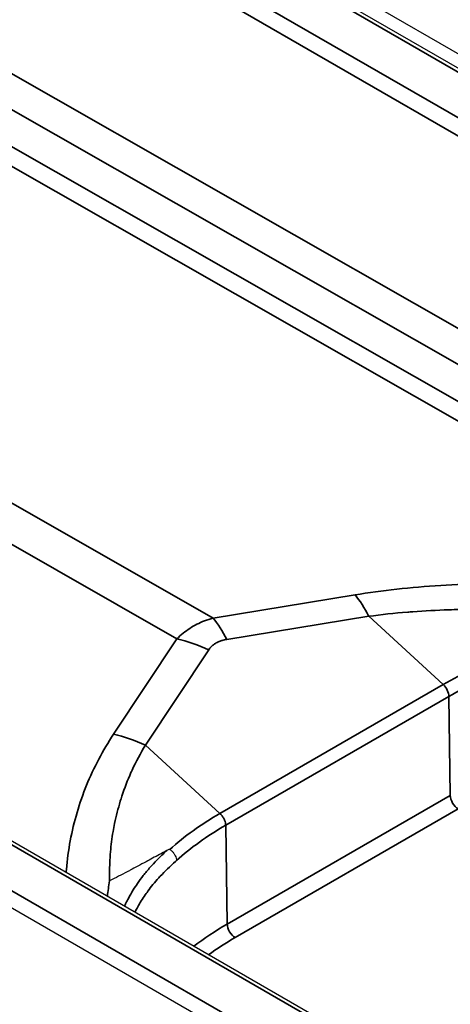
# Model space of a CAD drawing. Header units: millimetres. Extents: x -6858 to 6858, y -375 to 4365.
# Tile 39 of 97: x 2556 to 2566, y 1064 to 1086. Entities that reach past the tile are written whole.
import ezdxf

# ---------------------------------------------------------------- set-up
doc = ezdxf.new("R2010")
doc.units = ezdxf.units.MM
doc.header["$LTSCALE"] = 15
doc.layers.add('_Sichtbarkanten', color=7, linetype='Continuous', lineweight=25)
doc.layers.add('Sichtbar schmal (ISO)', color=7, linetype='Continuous', lineweight=35)

msp = doc.modelspace()

# ---------------------------------------------------------------- linework, layer by layer
at = {"layer": '_Sichtbarkanten'}
for p, q in [((2207.637, 1291.57), (2594.643, 1068.132)), ((2208.078, 1291.638), (2594.653, 1068.449)), ((2574.661, 1056.602), (2187.667, 1280.033)), ((2573.086, 1056.014), (2186.511, 1279.203)), ((2558.942, 1066.42), (2558.942, 1066.42))]:
    msp.add_line(p, q, dxfattribs=at)
for points, knots in [([(2559.315, 1067.26), (2559.203, 1067.2), (2559.095, 1067.141), (2558.99, 1067.084), (2558.942, 1067.058), (2558.895, 1067.032), (2558.848, 1067.007), (2558.724, 1066.939), (2558.605, 1066.876), (2558.49, 1066.815), (2558.468, 1066.804), (2558.447, 1066.792), (2558.426, 1066.781), (2558.294, 1066.712), (2558.167, 1066.647), (2558.044, 1066.586), (2558.04, 1066.584), (2558.037, 1066.582), (2558.033, 1066.58)], [0, 0, 0, 0, 0.228267, 0.228267, 0.228267, 0.333333, 0.333333, 0.333333, 0.614365, 0.614365, 0.614365, 0.666667, 0.666667, 0.666667, 0.990895, 0.990895, 0.990895, 1, 1, 1, 1]), ([(2559.379, 1067.28), (2559.379, 1067.281), (2559.378, 1067.281), (2559.378, 1067.281), (2559.377, 1067.281), (2559.376, 1067.282), (2559.375, 1067.282), (2559.371, 1067.282), (2559.368, 1067.282), (2559.359, 1067.28), (2559.35, 1067.277), (2559.333, 1067.27), (2559.323, 1067.265), (2559.315, 1067.26)], [-0.0171402, -0.0171402, -0.0171402, -0.0171402, -0.01678688, -0.01678688, -0.01641881, -0.01641881, -0.01559054, -0.01559054, -0.01351672, -0.01351672, -0.00777027, -0.00777027, -0.00000058, -0.00000058, -0.00000058, -0.00000058]), ([(2559.379, 1067.28), (2559.396, 1067.269), (2559.413, 1067.256), (2559.428, 1067.241), (2559.443, 1067.227), (2559.457, 1067.211), (2559.469, 1067.194), (2559.481, 1067.177), (2559.492, 1067.159), (2559.5, 1067.141), (2559.509, 1067.122), (2559.516, 1067.104), (2559.52, 1067.085), (2559.525, 1067.067), (2559.527, 1067.049), (2559.527, 1067.032)], [0, 0, 0, 0, 0.2, 0.2, 0.2, 0.4, 0.4, 0.4, 0.6, 0.6, 0.6, 0.8, 0.8, 0.8, 1, 1, 1, 1])]:
    msp.add_open_spline(points, degree=3, knots=knots, dxfattribs=at)
at = {"layer": 'Sichtbar schmal (ISO)'}
for p, q in [((2594.518, 1068.119), (2207.512, 1291.557)), ((2206.628, 1291.04), (2593.622, 1067.609)), ((2593.445, 1067.306), (2206.451, 1290.737)), ((2574.536, 1056.59), (2187.542, 1280.021)), ((2186.646, 1279.51), (2573.652, 1056.072)), ((2430.808, 1156.063), (2590.302, 1064.96)), ((2589.599, 1064.555), (2430.455, 1155.458)), ((2573.672, 1072.824), (2513.298, 1107.316)), ((2573.268, 1072.618), (2512.895, 1107.109)), ((2510.972, 1100.668), (2560.344, 1072.461)), ((2510.166, 1100.202), (2559.537, 1071.995)), ((2563.521, 1072.979), (2560.344, 1072.461)), ((2563.827, 1072.5), (2560.651, 1071.982)), ((2563.827, 1072.5), (2565.493, 1070.972)), ((2559.537, 1071.995), (2558.122, 1069.862)), ((2560.248, 1071.749), (2558.832, 1069.615)), ((2560.498, 1068.088), (2565.493, 1070.972)), ((2560.628, 1067.824), (2565.617, 1070.704)), ((2565.617, 1070.704), (2565.65, 1068.492)), ((2558.832, 1069.615), (2560.498, 1068.088)), ((2565.65, 1068.492), (2560.661, 1065.612)), ((2565.827, 1068.189), (2560.838, 1065.309)), ((2560.628, 1067.824), (2560.661, 1065.612)), ((2558.986, 1066.476), (2558.986, 1066.475))]:
    msp.add_line(p, q, dxfattribs=at)
for centre, major_axis, ratio, start_param, end_param in [((2563.328, 1070.829), (0.402, -2.467), 0.391017, 2.248721, 2.561217), ((2560.152, 1070.311), (0.402, -2.467), 0.391018, 2.24872, 2.561217), ((2559.748, 1070.079), (2.083, -1.382), 0.681186, 1.775228, 2.087724), ((2571.446, 1067.551), (-8.364, 0.083), 0.575426, 5.293642, 5.510107), ((2571.268, 1067.537), (7.992, 0.099), 0.568698, 2.128168, 2.349062), ((2565.442, 1070.804), (-0.121, 0.219), 0.578511, 3.955899, 5.222869), ((2558.333, 1067.945), (2.083, -1.382), 0.681186, 1.775228, 2.087724), ((2565.827, 1068.394), (-0.125, 0.217), 0.57735, 0.802851, 2.356194), ((2566.548, 1064.736), (-8.424, 0.071), 0.56581, 5.518326, 5.735011), ((2566.279, 1064.657), (7.992, 0.102), 0.568934, 2.348866, 2.569765), ((2566.279, 1062.369), (-7.944, 0), 0.57735, 5.497787, 5.64118), ((2560.838, 1065.513), (-0.125, 0.217), 0.57735, 0.802851, 2.356194), ((2566.279, 1062.168), (-7.694, 0), 0.57735, 5.497787, 5.613667)]:
    msp.add_ellipse(centre, major_axis=major_axis, ratio=ratio, start_param=start_param, end_param=end_param, dxfattribs=at)
for points, knots in [([(2573.268, 1072.618), (2573.013, 1072.668), (2572.74, 1072.719), (2572.447, 1072.77), (2572.154, 1072.82), (2571.842, 1072.87), (2571.513, 1072.917), (2571.185, 1072.964), (2570.841, 1073.008), (2570.492, 1073.047), (2570.142, 1073.086), (2569.787, 1073.12), (2569.436, 1073.148), (2569.085, 1073.176), (2568.736, 1073.197), (2568.395, 1073.213), (2568.054, 1073.228), (2567.719, 1073.237), (2567.393, 1073.241), (2567.066, 1073.245), (2566.747, 1073.243), (2566.422, 1073.235), (2566.097, 1073.227), (2565.767, 1073.213), (2565.435, 1073.191), (2565.104, 1073.17), (2564.772, 1073.141), (2564.451, 1073.106), (2564.131, 1073.07), (2563.822, 1073.028), (2563.521, 1072.979)], [0, 0, 0, 0, 0.1, 0.1, 0.1, 0.2, 0.2, 0.2, 0.3, 0.3, 0.3, 0.4, 0.4, 0.4, 0.5, 0.5, 0.5, 0.6, 0.6, 0.6, 0.7, 0.7, 0.7, 0.8, 0.8, 0.8, 0.9, 0.9, 0.9, 1, 1, 1, 1]), ([(2568.385, 1072.557), (2568.23, 1072.572), (2568.075, 1072.584), (2567.921, 1072.596), (2567.763, 1072.607), (2567.606, 1072.617), (2567.451, 1072.625), (2567.264, 1072.635), (2567.08, 1072.642), (2566.895, 1072.647), (2566.778, 1072.651), (2566.661, 1072.653), (2566.543, 1072.654), (2566.316, 1072.657), (2566.086, 1072.656), (2565.855, 1072.652), (2565.776, 1072.65), (2565.697, 1072.648), (2565.618, 1072.645), (2565.347, 1072.637), (2565.076, 1072.622), (2564.811, 1072.603), (2564.773, 1072.6), (2564.735, 1072.597), (2564.697, 1072.594), (2564.397, 1072.569), (2564.107, 1072.538), (2563.827, 1072.5)], [0, 0, 0, 0, 0.0986237, 0.0986237, 0.0986237, 0.2, 0.2, 0.2, 0.3224399, 0.3224399, 0.3224399, 0.4, 0.4, 0.4, 0.5490631, 0.5490631, 0.5490631, 0.6, 0.6, 0.6, 0.7746169, 0.7746169, 0.7746169, 0.8, 0.8, 0.8, 1, 1, 1, 1]), ([(2560.344, 1072.461), (2560.279, 1072.443), (2560.216, 1072.422), (2560.156, 1072.398), (2560.096, 1072.375), (2560.038, 1072.349), (2559.983, 1072.321), (2559.928, 1072.293), (2559.875, 1072.262), (2559.824, 1072.229), (2559.773, 1072.196), (2559.724, 1072.16), (2559.676, 1072.121), (2559.628, 1072.083), (2559.582, 1072.04), (2559.537, 1071.995)], [0.0000009, 0.0000009, 0.0000009, 0.0000009, 0.2, 0.2, 0.2, 0.4, 0.4, 0.4, 0.6, 0.6, 0.6, 0.8, 0.8, 0.8, 1, 1, 1, 1]), ([(2560.651, 1071.982), (2560.615, 1071.976), (2560.581, 1071.968), (2560.549, 1071.959), (2560.548, 1071.958), (2560.546, 1071.958), (2560.544, 1071.957), (2560.515, 1071.948), (2560.487, 1071.938), (2560.462, 1071.926), (2560.458, 1071.925), (2560.455, 1071.924), (2560.452, 1071.922), (2560.427, 1071.91), (2560.403, 1071.897), (2560.381, 1071.882), (2560.378, 1071.88), (2560.375, 1071.878), (2560.372, 1071.876), (2560.349, 1071.86), (2560.328, 1071.842), (2560.308, 1071.822), (2560.307, 1071.821), (2560.306, 1071.82), (2560.304, 1071.819), (2560.284, 1071.798), (2560.265, 1071.774), (2560.248, 1071.749)], [0.0000017, 0.0000017, 0.0000017, 0.0000017, 0.1895703, 0.1895703, 0.1895703, 0.2, 0.2, 0.2, 0.3775271, 0.3775271, 0.3775271, 0.4, 0.4, 0.4, 0.5781196, 0.5781196, 0.5781196, 0.6, 0.6, 0.6, 0.7885926, 0.7885926, 0.7885926, 0.8, 0.8, 0.8, 1, 1, 1, 1]), ([(2558.122, 1069.862), (2558, 1069.678), (2557.888, 1069.49), (2557.788, 1069.299), (2557.687, 1069.109), (2557.597, 1068.916), (2557.516, 1068.718), (2557.436, 1068.52), (2557.364, 1068.316), (2557.303, 1068.108), (2557.242, 1067.901), (2557.192, 1067.69), (2557.152, 1067.477), (2557.113, 1067.264), (2557.084, 1067.049), (2557.067, 1066.831), (2557.065, 1066.809), (2557.063, 1066.786), (2557.061, 1066.763)], [0, 0, 0, 0, 0.1, 0.1, 0.1, 0.2, 0.2, 0.2, 0.3, 0.3, 0.3, 0.4, 0.4, 0.4, 0.5, 0.5, 0.5, 0.5104304, 0.5104304, 0.5104304, 0.5104304]), ([(2558.832, 1069.615), (2558.722, 1069.434), (2558.623, 1069.247), (2558.536, 1069.057), (2558.527, 1069.038), (2558.519, 1069.02), (2558.51, 1069.001), (2558.433, 1068.829), (2558.366, 1068.655), (2558.307, 1068.476), (2558.294, 1068.437), (2558.282, 1068.398), (2558.27, 1068.359), (2558.221, 1068.197), (2558.179, 1068.032), (2558.144, 1067.864), (2558.131, 1067.803), (2558.12, 1067.742), (2558.109, 1067.68), (2558.084, 1067.531), (2558.065, 1067.381), (2558.051, 1067.229), (2558.044, 1067.145), (2558.039, 1067.061), (2558.035, 1066.977), (2558.03, 1066.845), (2558.029, 1066.713), (2558.033, 1066.58)], [0, 0, 0, 0, 0.2, 0.2, 0.2, 0.2195918, 0.2195918, 0.2195918, 0.4, 0.4, 0.4, 0.4390213, 0.4390213, 0.4390213, 0.6, 0.6, 0.6, 0.6584906, 0.6584906, 0.6584906, 0.8, 0.8, 0.8, 0.87821, 0.87821, 0.87821, 1, 1, 1, 1]), ([(2560.628, 1067.824), (2560.628, 1067.841), (2560.625, 1067.86), (2560.621, 1067.878), (2560.617, 1067.897), (2560.611, 1067.916), (2560.603, 1067.936), (2560.6, 1067.944), (2560.596, 1067.953), (2560.591, 1067.962), (2560.586, 1067.972), (2560.581, 1067.982), (2560.575, 1067.992), (2560.565, 1068.01), (2560.553, 1068.027), (2560.54, 1068.044), (2560.527, 1068.06), (2560.512, 1068.074), (2560.498, 1068.088)], [0, 0, 0, 0, 0.2, 0.2, 0.2, 0.4, 0.4, 0.4, 0.4932343, 0.4932343, 0.4932343, 0.6, 0.6, 0.6, 0.8, 0.8, 0.8, 1, 1, 1, 1]), ([(2559.315, 1067.26), (2559.234, 1067.188), (2559.159, 1067.115), (2559.089, 1067.044), (2559.037, 1066.99), (2558.987, 1066.936), (2558.94, 1066.883), (2558.885, 1066.82), (2558.833, 1066.758), (2558.785, 1066.696), (2558.739, 1066.638), (2558.697, 1066.58), (2558.658, 1066.523), (2558.623, 1066.473), (2558.591, 1066.424), (2558.561, 1066.376), (2558.521, 1066.312), (2558.485, 1066.249), (2558.452, 1066.187), (2558.432, 1066.151), (2558.414, 1066.115), (2558.396, 1066.079), (2558.385, 1066.056), (2558.374, 1066.034), (2558.364, 1066.011)], [0.0000005, 0.0000005, 0.0000005, 0.0000005, 0.0284605, 0.0284605, 0.0284605, 0.05, 0.05, 0.05, 0.0755205, 0.0755205, 0.0755205, 0.1, 0.1, 0.1, 0.1214285, 0.1214285, 0.1214285, 0.15, 0.15, 0.15, 0.1669248, 0.1669248, 0.1669248, 0.1777205, 0.1777205, 0.1777205, 0.1777205]), ([(2559.527, 1067.032), (2559.52, 1067.026), (2559.514, 1067.02), (2559.507, 1067.014), (2559.379, 1066.902), (2559.266, 1066.791), (2559.165, 1066.682), (2559.154, 1066.671), (2559.144, 1066.66), (2559.133, 1066.648), (2559.04, 1066.545), (2558.958, 1066.444), (2558.886, 1066.345), (2558.874, 1066.329), (2558.863, 1066.313), (2558.852, 1066.298), (2558.786, 1066.205), (2558.729, 1066.116), (2558.68, 1066.029), (2558.668, 1066.009), (2558.657, 1065.99), (2558.647, 1065.97), (2558.629, 1065.939), (2558.613, 1065.907), (2558.597, 1065.876)], [0, 0, 0, 0, 0.0023618, 0.0023618, 0.0023618, 0.047619, 0.047619, 0.047619, 0.0523315, 0.0523315, 0.0523315, 0.0952381, 0.0952381, 0.0952381, 0.102207, 0.102207, 0.102207, 0.1428571, 0.1428571, 0.1428571, 0.1520846, 0.1520846, 0.1520846, 0.1669945, 0.1669945, 0.1669945, 0.1669945]), ([(2557.98, 1066.233), (2557.98, 1066.234), (2557.98, 1066.235), (2557.981, 1066.236), (2557.994, 1066.345), (2558.011, 1066.46), (2558.033, 1066.58)], [0.97654799, 0.97654799, 0.97654799, 0.97654799, 0.9767551, 0.9767551, 0.9767551, 0.99999999, 0.99999999, 0.99999999, 0.99999999])]:
    msp.add_open_spline(points, degree=3, knots=knots, dxfattribs=at)

doc.saveas('drawing.dxf')
